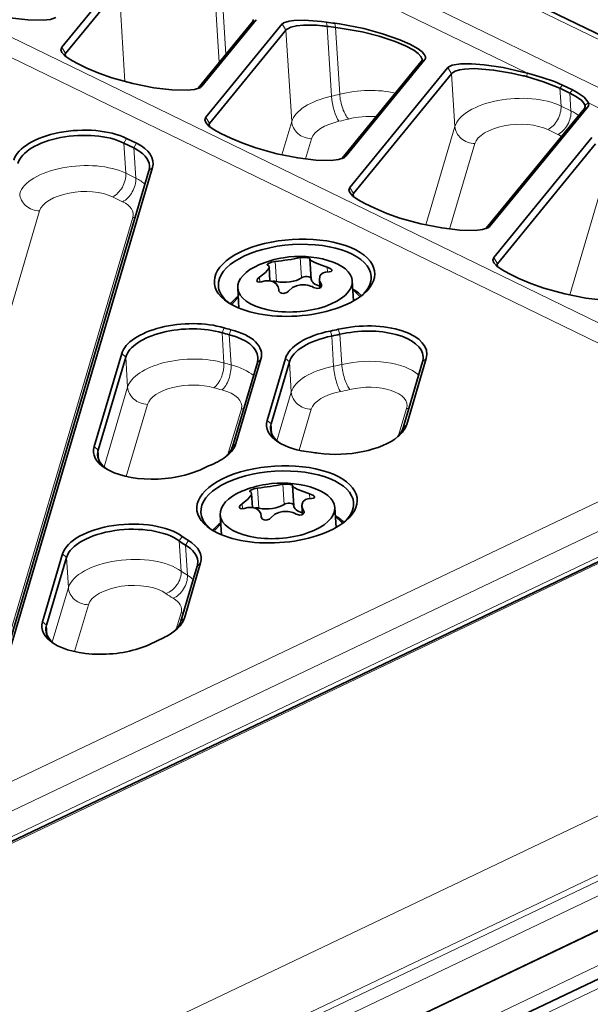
# Model space of a CAD drawing. Extents: x 5 to 415, y 5 to 296.
# Tile 16 of 58: x 108 to 123, y 34 to 60. Entities that reach past the tile are written whole.
import ezdxf

# ---------------------------------------------------------------- set-up
doc = ezdxf.new("R2010")
doc.units = 0

msp = doc.modelspace()

# ---------------------------------------------------------------- linework, layer by layer
at = {"color": 7, "lineweight": 13}
for p, q in [((128.524017, 49.17942), (70.256516, 77.547714)), ((127.786346, 49.007126), (69.518852, 77.375427)), ((141.066711, 49.227417), (83.420135, 77.293411)), ((140.351974, 50.833546), (86.74588, 76.932373)), ((127.786346, 49.007126), (98.496971, 35.040092)), ((128.146713, 48.406559), (98.857338, 34.439522)), ((128.07431, 47.694721), (100.406784, 34.501091)), ((100.030472, 34.155437), (127.143951, 47.084869)), ((139.56073, 46.413532), (103.757767, 29.340403)), ((140.281464, 45.212391), (104.4785, 28.139261)), ((104.644981, 28.058208), (140.447937, 45.13134)), ((104.825165, 27.757923), (140.628128, 44.831055)), ((105.126656, 26.079332), (140.738754, 43.061447)), ((139.834839, 42.02887), (104.222733, 25.046755))]:
    msp.add_line(p, q, dxfattribs=at)
at = {"color": 7, "lineweight": 35}
for p, q in [((140.598251, 50.844635), (86.992149, 76.943466)), ((128.015427, 47.550117), (100.347916, 34.356487)), ((140.682953, 43.954121), (105.070847, 26.972006)), ((105.070847, 26.972006), (140.682953, 43.954121)), ((104.950058, 25.645529), (140.562134, 42.627628))]:
    msp.add_line(p, q, dxfattribs=at)
at = {"color": 7, "lineweight": 13, "ltscale": 0.26956}
msp.add_line((121.638992, 58.154625), (111.944504, 62.874512), dxfattribs=at)
at = {"color": 7, "lineweight": 35, "ltscale": 0.055234}
for p, q in [((110.871307, 60.546257), (109.471443, 58.83699)), ((110.96833, 60.382553), (109.568466, 58.673286))]:
    msp.add_line(p, q, dxfattribs=at)
at = {"color": 7, "lineweight": 13, "ltscale": 0.061234}
msp.add_line((110.96833, 60.382553), (111.121155, 57.937969), dxfattribs=at)
at = {"color": 7, "lineweight": 13, "ltscale": 0.042475}
msp.add_line((113.480118, 60.135418), (113.586121, 58.439743), dxfattribs=at)
at = {"color": 7, "lineweight": 13, "ltscale": 0.035517}
msp.add_line((113.756798, 58.648151), (113.668159, 60.066063), dxfattribs=at)
at = {"color": 7, "lineweight": 35, "ltscale": 0.056014}
for p, q in [((114.456207, 59.502125), (113.03656, 57.7687)), ((114.551407, 59.556072), (113.13176, 57.822647))]:
    msp.add_line(p, q, dxfattribs=at)
at = {"color": 7, "lineweight": 13, "ltscale": 0.002736}
for p, q in [((114.551407, 59.556072), (114.456207, 59.502125)), ((118.960182, 58.513512), (118.864983, 58.459564)), ((113.13176, 57.822647), (113.03656, 57.7687)), ((123.220985, 57.290276), (123.125786, 57.236328)), ((116.89418, 55.990868), (116.798981, 55.93692)), ((120.656593, 54.159084), (120.561394, 54.105137))]:
    msp.add_line(p, q, dxfattribs=at)
at = {"color": 7, "lineweight": 35, "ltscale": 0.003309}
msp.add_line((116.260025, 59.508511), (116.391144, 59.49044), dxfattribs=at)
at = {"color": 7, "lineweight": 13, "ltscale": 0.002725}
msp.add_line((116.391144, 59.490459), (116.403152, 59.382111), dxfattribs=at)
at = {"color": 7, "lineweight": 35, "ltscale": 0.003022}
msp.add_line((116.605988, 59.462383), (116.725693, 59.44561), dxfattribs=at)
at = {"color": 7, "lineweight": 13, "ltscale": 0.00283}
msp.add_line((116.605988, 59.462383), (116.623566, 59.350552), dxfattribs=at)
at = {"color": 7, "lineweight": 35, "ltscale": 0.078837}
for p, q in [((115.231918, 59.444901), (113.233856, 57.005207)), ((115.328949, 59.281197), (113.330887, 56.841507))]:
    msp.add_line(p, q, dxfattribs=at)
at = {"color": 7, "lineweight": 13, "ltscale": 0.004757}
for p, q in [((115.231918, 59.444901), (115.328949, 59.281197)), ((109.471443, 58.83699), (109.568466, 58.673286)), ((119.560669, 58.304619), (119.6577, 58.140919)), ((113.233856, 57.005207), (113.330887, 56.841507)), ((116.996277, 55.173424), (117.0933, 55.009727)), ((120.75869, 53.341644), (120.855713, 53.177944))]:
    msp.add_line(p, q, dxfattribs=at)
at = {"color": 7, "lineweight": 13, "ltscale": 0.0598}
msp.add_line((115.328949, 59.281197), (115.478195, 56.89386), dxfattribs=at)
at = {"color": 7, "lineweight": 13, "ltscale": 0.045768}
msp.add_line((116.403137, 59.382088), (116.517365, 57.554932), dxfattribs=at)
at = {"color": 7, "lineweight": 13, "ltscale": 0.043682}
msp.add_line((116.623543, 59.350597), (116.732559, 57.606712), dxfattribs=at)
at = {"color": 7, "lineweight": 35, "ltscale": 0.003008}
msp.add_line((116.623543, 59.350597), (116.743057, 59.336655), dxfattribs=at)
at = {"color": 7, "lineweight": 13, "ltscale": 0.002028}
for p, q in [((109.573532, 58.592316), (109.568466, 58.673286)), ((113.335945, 56.760536), (113.330887, 56.841507)), ((117.098358, 54.928757), (117.0933, 55.009727)), ((120.860779, 53.096973), (120.855713, 53.177944))]:
    msp.add_line(p, q, dxfattribs=at)
at = {"color": 7, "lineweight": 35, "ltscale": 0.081517}
for p, q in [((118.864983, 58.459564), (116.798981, 55.93692)), ((118.960182, 58.513512), (116.89418, 55.990868))]:
    msp.add_line(p, q, dxfattribs=at)
at = {"color": 7, "lineweight": 35, "ltscale": 0.007251}
for p, q in [((110.12825, 58.289169), (109.867462, 58.416138)), ((122.486481, 57.764523), (122.747269, 57.637558)), ((122.555283, 57.847603), (122.816071, 57.720634)), ((111.423904, 56.328079), (111.163116, 56.455044)), ((113.890656, 56.45739), (113.629875, 56.584358)), ((111.35498, 56.204903), (111.094193, 56.331871)), ((117.653076, 54.625607), (117.392288, 54.752575)), ((121.415497, 52.793823), (121.154709, 52.920792))]:
    msp.add_line(p, q, dxfattribs=at)
at = {"color": 7, "lineweight": 35, "ltscale": 0.101182}
for p, q in [((119.560669, 58.304619), (116.996277, 55.173424)), ((119.6577, 58.140919), (117.0933, 55.009727)), ((123.125786, 57.236328), (120.561394, 54.105137)), ((123.220985, 57.290276), (120.656593, 54.159084)), ((123.323082, 56.472839), (120.75869, 53.341644)), ((123.420113, 56.309135), (120.855713, 53.177944))]:
    msp.add_line(p, q, dxfattribs=at)
at = {"color": 7, "lineweight": 35, "ltscale": 0.003184}
msp.add_line((121.515968, 58.187469), (121.639023, 58.154625), dxfattribs=at)
at = {"color": 7, "lineweight": 13, "ltscale": 0.034475}
msp.add_line((119.743736, 56.764587), (119.6577, 58.140915), dxfattribs=at)
at = {"color": 7, "lineweight": 13, "ltscale": 0.002247}
msp.add_line((121.638977, 58.154594), (121.610977, 58.069191), dxfattribs=at)
at = {"color": 7, "lineweight": 35, "ltscale": 0.003165}
msp.add_line((121.638977, 58.154594), (121.761047, 58.121101), dxfattribs=at)
at = {"color": 7, "lineweight": 35, "ltscale": 0.000445}
for p, q in [((113.03656, 57.7687), (113.024628, 57.75547)), ((116.798981, 55.93692), (116.787048, 55.923691))]:
    msp.add_line(p, q, dxfattribs=at)
at = {"color": 7, "lineweight": 13, "ltscale": 0.002697}
for p, q in [((122.555283, 57.847603), (122.486481, 57.764523)), ((122.816071, 57.720634), (122.747269, 57.637558))]:
    msp.add_line(p, q, dxfattribs=at)
at = {"color": 7, "lineweight": 13, "ltscale": 0.011641}
for p, q in [((122.515533, 57.299774), (122.486481, 57.764523)), ((122.776321, 57.172806), (122.747269, 57.637558))]:
    msp.add_line(p, q, dxfattribs=at)
at = {"color": 7, "lineweight": 13, "ltscale": 0.007251}
for p, q in [((122.776321, 57.172806), (122.515533, 57.299774)), ((122.431717, 56.556942), (122.170937, 56.68391)), ((111.404327, 55.415665), (111.143539, 55.542633)), ((111.059723, 54.799805), (110.798943, 54.926769))]:
    msp.add_line(p, q, dxfattribs=at)
at = {"color": 7, "lineweight": 13, "ltscale": 0.002652}
msp.add_line((123.231766, 57.379173), (123.140976, 57.324326), dxfattribs=at)
at = {"color": 7, "lineweight": 13, "ltscale": 0.060328}
msp.add_line((125.401405, 56.322845), (123.23175, 57.379169), dxfattribs=at)
at = {"color": 7, "lineweight": 13, "ltscale": 0.022662}
msp.add_line((115.221298, 56.024559), (115.478195, 56.89386), dxfattribs=at)
at = {"color": 7, "lineweight": 13, "ltscale": 0.067044}
for p, q in [((118.983711, 54.19278), (119.743736, 56.764587)), ((122.746124, 52.361), (123.506149, 54.932808))]:
    msp.add_line(p, q, dxfattribs=at)
at = {"color": 7, "lineweight": 13, "ltscale": 0.003529}
for p, q in [((111.094193, 56.331871), (111.163116, 56.455044)), ((111.35498, 56.204903), (111.423904, 56.328079))]:
    msp.add_line(p, q, dxfattribs=at)
at = {"color": 7, "lineweight": 13, "ltscale": 0.013814}
msp.add_line((115.843185, 55.915359), (115.999786, 56.445244), dxfattribs=at)
at = {"color": 7, "lineweight": 13, "ltscale": 0.019769}
for p, q in [((111.143539, 55.542633), (111.094193, 56.331871)), ((111.404327, 55.415665), (111.35498, 56.204903)), ((116.574219, 50.497421), (116.524879, 51.286659)), ((116.738403, 51.332779), (116.787743, 50.543541)), ((111.142273, 50.739594), (111.191612, 49.950356)), ((115.46814, 49.822357), (115.4188, 50.611595)), ((112.541138, 45.932011), (112.590469, 45.142773))]:
    msp.add_line(p, q, dxfattribs=at)
at = {"color": 7, "lineweight": 13, "ltscale": 0.058196}
msp.add_line((119.605606, 54.083576), (120.26532, 56.315971), dxfattribs=at)
at = {"color": 7, "lineweight": 35, "ltscale": 0.350053}
for p, q in [((107.777679, 42.176727), (111.745941, 55.604752)), ((107.871033, 42.26239), (111.839294, 55.690414))]:
    msp.add_line(p, q, dxfattribs=at)
at = {"color": 7, "lineweight": 13, "ltscale": 0.003168}
for p, q in [((111.745941, 55.604752), (111.839294, 55.690414)), ((118.9002, 50.615448), (118.993561, 50.701111)), ((114.581039, 50.599186), (114.6744, 50.684849)), ((118.390884, 48.892002), (118.484238, 48.977665)), ((113.929901, 48.395813), (114.023254, 48.481476)), ((113.006653, 45.271675), (113.100006, 45.357338)), ((112.581039, 43.831474), (112.6744, 43.917137))]:
    msp.add_line(p, q, dxfattribs=at)
at = {"color": 7, "lineweight": 13, "ltscale": 0.222307}
msp.add_line((106.373215, 46.031128), (108.893326, 54.55883), dxfattribs=at)
at = {"color": 7, "lineweight": 13, "ltscale": 0.323616}
msp.add_line((107.659943, 41.973282), (111.328514, 54.387199), dxfattribs=at)
at = {"color": 7, "lineweight": 35, "ltscale": 0.000446}
msp.add_line((120.561394, 54.105137), (120.549454, 54.091908), dxfattribs=at)
at = {"color": 7, "lineweight": 13, "ltscale": 0.01317}
for p, q in [((115.735992, 52.810604), (115.703117, 53.336388)), ((115.079369, 52.713078), (115.046501, 53.238861)), ((115.277924, 46.886932), (115.245056, 47.412716)), ((114.621307, 46.789406), (114.58844, 47.315189))]:
    msp.add_line(p, q, dxfattribs=at)
at = {"color": 7, "lineweight": 35, "ltscale": 9.1e-05}
for p, q in [((115.956055, 53.308826), (115.955948, 53.305206)), ((115.498001, 47.385155), (115.497887, 47.381535))]:
    msp.add_line(p, q, dxfattribs=at)
at = {"color": 7, "lineweight": 35, "ltscale": 0.013298}
for p, q in [((115.989136, 52.774311), (115.955948, 53.305206)), ((115.531075, 46.850639), (115.497887, 47.381535))]:
    msp.add_line(p, q, dxfattribs=at)
at = {"color": 7, "lineweight": 35, "ltscale": 0.009292}
for p, q in [((114.911789, 52.727135), (114.888596, 53.098106)), ((114.453728, 46.803463), (114.430542, 47.174435))]:
    msp.add_line(p, q, dxfattribs=at)
at = {"color": 7, "lineweight": 13, "ltscale": 0.003103}
for p, q in [((116.411209, 52.967125), (116.403465, 53.090996)), ((115.953156, 47.043453), (115.945404, 47.167328))]:
    msp.add_line(p, q, dxfattribs=at)
at = {"color": 7, "lineweight": 13, "ltscale": 0.003281}
for p, q in [((114.647118, 52.697945), (114.638931, 52.828918)), ((114.189056, 46.774269), (114.18087, 46.905243))]:
    msp.add_line(p, q, dxfattribs=at)
at = {"color": 7, "lineweight": 35, "ltscale": 0.005951}
for p, q in [((116.217972, 52.54615), (116.203125, 52.78373)), ((115.759911, 46.622482), (115.745056, 46.860058))]:
    msp.add_line(p, q, dxfattribs=at)
at = {"color": 7, "lineweight": 35, "ltscale": 0.013151}
for p, q in [((114.067833, 52.54258), (114.100647, 52.017578)), ((113.609772, 46.618904), (113.642593, 46.093903))]:
    msp.add_line(p, q, dxfattribs=at)
at = {"color": 7, "lineweight": 35, "ltscale": 0.000346}
for p, q in [((115.140915, 52.488934), (115.140388, 52.502754)), ((114.682861, 46.565262), (114.682327, 46.579082))]:
    msp.add_line(p, q, dxfattribs=at)
at = {"color": 7, "lineweight": 35, "ltscale": 0.000443}
for p, q in [((115.141495, 52.485062), (115.140388, 52.502754)), ((114.683434, 46.56139), (114.682327, 46.579082))]:
    msp.add_line(p, q, dxfattribs=at)
at = {"color": 7, "lineweight": 13, "ltscale": 0.001884}
for p, q in [((116.25354, 52.578289), (116.24884, 52.653488)), ((115.795471, 46.654617), (115.790771, 46.729816))]:
    msp.add_line(p, q, dxfattribs=at)
at = {"color": 7, "lineweight": 35, "ltscale": 0.013152}
for p, q in [((117.061981, 52.729774), (117.09481, 52.204716)), ((116.603928, 46.806099), (116.636749, 46.281044))]:
    msp.add_line(p, q, dxfattribs=at)
at = {"color": 7, "lineweight": 13, "ltscale": 0.000196}
for p, q in [((115.141403, 52.481125), (115.140915, 52.488934)), ((114.68335, 46.557453), (114.682861, 46.565262))]:
    msp.add_line(p, q, dxfattribs=at)
at = {"color": 7, "lineweight": 13, "ltscale": 0.003493}
msp.add_line((113.659164, 51.372433), (113.712158, 51.501709), dxfattribs=at)
at = {"color": 7, "lineweight": 13, "ltscale": 0.01977}
for p, q in [((113.659164, 51.372433), (113.708504, 50.583191)), ((113.844124, 51.32188), (113.893463, 50.532639)), ((112.703918, 45.82452), (112.75325, 45.035278)), ((109.594299, 45.501465), (109.643631, 44.712223))]:
    msp.add_line(p, q, dxfattribs=at)
at = {"color": 7, "lineweight": 13, "ltscale": 0.003478}
msp.add_line((113.844124, 51.32188), (113.891418, 51.452713), dxfattribs=at)
at = {"color": 7, "lineweight": 13, "ltscale": 0.003413}
msp.add_line((116.524879, 51.286659), (116.489685, 51.418575), dxfattribs=at)
at = {"color": 7, "lineweight": 13, "ltscale": 0.003425}
msp.add_line((116.738403, 51.332779), (116.696648, 51.463272), dxfattribs=at)
at = {"color": 7, "lineweight": 35, "ltscale": 0.063385}
for p, q in [((110.319412, 48.397865), (111.037956, 50.829315)), ((110.423729, 48.308144), (111.142273, 50.739594))]:
    msp.add_line(p, q, dxfattribs=at)
at = {"color": 7, "lineweight": 13, "ltscale": 0.00344}
for p, q in [((111.142273, 50.739594), (111.037956, 50.829315)), ((115.4188, 50.611595), (115.314484, 50.701317)), ((114.940475, 48.993034), (114.836166, 49.082756)), ((110.423729, 48.308144), (110.319412, 48.397865)), ((109.594299, 45.501465), (109.489975, 45.591187)), ((109.071045, 43.730854), (108.966728, 43.82058))]:
    msp.add_line(p, q, dxfattribs=at)
at = {"color": 7, "lineweight": 35, "ltscale": 0.042194}
for p, q in [((114.836166, 49.082756), (115.314484, 50.701317)), ((114.940475, 48.993034), (115.4188, 50.611595))]:
    msp.add_line(p, q, dxfattribs=at)
at = {"color": 7, "lineweight": 35, "ltscale": 0.044928}
for p, q in [((118.484238, 48.977665), (118.993561, 50.701111)), ((118.390884, 48.892002), (118.9002, 50.615448))]:
    msp.add_line(p, q, dxfattribs=at)
at = {"color": 7, "lineweight": 35, "ltscale": 0.057439}
for p, q in [((113.929901, 48.395813), (114.581039, 50.599186)), ((114.023254, 48.481476), (114.6744, 50.684849))]:
    msp.add_line(p, q, dxfattribs=at)
at = {"color": 7, "lineweight": 13, "ltscale": 0.054347}
msp.add_line((110.575531, 47.865608), (111.191612, 49.950356), dxfattribs=at)
at = {"color": 7, "lineweight": 13, "ltscale": 0.033166}
msp.add_line((115.092163, 48.550117), (115.46814, 49.822357), dxfattribs=at)
at = {"color": 7, "lineweight": 13, "ltscale": 0.049135}
msp.add_line((111.156204, 47.61692), (111.713203, 49.501736), dxfattribs=at)
at = {"color": 7, "lineweight": 13, "ltscale": 0.031023}
msp.add_line((114.163612, 49.38163), (113.811928, 48.191582), dxfattribs=at)
at = {"color": 7, "lineweight": 13, "ltscale": 0.027937}
msp.add_line((115.673035, 48.302078), (115.989731, 49.373737), dxfattribs=at)
at = {"color": 7, "lineweight": 13, "ltscale": 0.018497}
msp.add_line((118.273087, 48.688347), (118.482773, 49.397896), dxfattribs=at)
at = {"color": 7, "lineweight": 13, "ltscale": 0.006556}
msp.add_line((114.940475, 48.993034), (114.956841, 48.731316), dxfattribs=at)
at = {"color": 7, "lineweight": 13, "ltscale": 0.006535}
msp.add_line((110.423729, 48.308144), (110.440033, 48.047268), dxfattribs=at)
at = {"color": 7, "lineweight": 13, "ltscale": 0.003534}
msp.add_line((112.541138, 45.932011), (112.620995, 46.048645), dxfattribs=at)
at = {"color": 7, "lineweight": 13, "ltscale": 0.003535}
msp.add_line((112.703918, 45.82452), (112.778351, 45.944736), dxfattribs=at)
at = {"color": 7, "lineweight": 35, "ltscale": 0.046158}
for p, q in [((108.966728, 43.82058), (109.489975, 45.591187)), ((109.071045, 43.730854), (109.594299, 45.501465))]:
    msp.add_line(p, q, dxfattribs=at)
at = {"color": 7, "lineweight": 35, "ltscale": 0.037544}
for p, q in [((112.6744, 43.917137), (113.100006, 45.357338)), ((112.581039, 43.831474), (113.006653, 45.271675))]:
    msp.add_line(p, q, dxfattribs=at)
at = {"color": 7, "lineweight": 13, "ltscale": 0.037122}
msp.add_line((109.222809, 43.288219), (109.643631, 44.712223), dxfattribs=at)
at = {"color": 7, "lineweight": 13, "ltscale": 0.031907}
msp.add_line((109.803528, 43.039658), (110.165222, 44.263607), dxfattribs=at)
at = {"color": 7, "lineweight": 13, "ltscale": 0.01116}
msp.add_line((112.589218, 44.054119), (112.462708, 43.626019), dxfattribs=at)
at = {"color": 7, "lineweight": 13, "ltscale": 0.006531}
msp.add_line((109.087341, 43.470108), (109.071045, 43.730854), dxfattribs=at)
at = {"color": 7, "lineweight": 35, "ltscale": 0.009618}
msp.add_line((112.126236, 43.400497), (111.778992, 43.234909), dxfattribs=at)
at = {"color": 7, "lineweight": 35}
for points in [[(109.317184, 59.610893), (109.180336, 59.564919), (108.986687, 59.542366), (108.583649, 59.551163), (108.1129, 59.60878), (107.5672, 59.717548), (107.020035, 59.867825), (106.673706, 59.98848), (106.365906, 60.120941)], [(115.263504, 59.469685), (115.410904, 59.521324), (115.534302, 59.538712), (115.800629, 59.545662), (116.260025, 59.508511)], [(115.35759, 59.312202), (115.454987, 59.364231), (115.602081, 59.399376), (115.786819, 59.416138), (116.134079, 59.408813), (116.272568, 59.396904)], [(116.725693, 59.44561), (117.362816, 59.321732), (117.848534, 59.189816), (118.301918, 59.031303), (118.56707, 58.9142), (118.78125, 58.793392), (118.884949, 58.714798), (118.951469, 58.640587), (118.975174, 58.587791), (118.973877, 58.540375)], [(116.743057, 59.336624), (117.320831, 59.235527), (117.764709, 59.122944), (118.183289, 58.984871), (118.449814, 58.87336), (118.668442, 58.756233), (118.783173, 58.673546), (118.856743, 58.594719), (118.884842, 58.522358)], [(109.471886, 58.698807), (109.447617, 58.766716), (109.471451, 58.836987)], [(109.867462, 58.41613), (109.688225, 58.513153), (109.553391, 58.608932), (109.471886, 58.698807)], [(113.079597, 57.779114), (112.942749, 57.733139), (112.7491, 57.710587), (112.346054, 57.719383), (111.87532, 57.777), (111.32962, 57.885765), (110.782455, 58.036041), (110.436119, 58.1567), (110.128311, 58.289158)], [(119.587273, 58.326187), (119.669418, 58.363251), (119.88797, 58.400528), (120.176025, 58.403904), (120.50946, 58.377743), (121.002777, 58.302338), (121.515968, 58.187469)], [(119.681656, 58.167931), (119.753799, 58.212166), (119.859062, 58.24551), (119.991287, 58.266907), (120.243484, 58.277702), (120.752609, 58.239182), (121.224915, 58.159599), (121.487549, 58.100597)], [(121.610992, 58.069191), (122.056068, 57.93586), (122.486481, 57.764523)], [(121.761047, 58.121101), (122.025925, 58.045429), (122.349075, 57.936485), (122.555267, 57.847565)], [(122.816048, 57.720619), (122.935158, 57.657387), (123.117325, 57.528519), (123.216721, 57.41243)], [(122.747269, 57.637558), (122.924301, 57.539864), (123.055626, 57.440834), (123.130676, 57.348701), (123.140961, 57.32431)], [(113.234299, 56.867027), (113.210037, 56.934937), (113.233871, 57.005203)], [(113.629883, 56.584347), (113.450638, 56.681374), (113.315811, 56.777149), (113.234299, 56.867027)], [(116.84201, 55.94733), (116.70517, 55.901356), (116.51152, 55.878807), (116.108475, 55.8876), (115.637733, 55.945217), (115.092033, 56.053986), (114.544861, 56.204262), (114.198532, 56.324917), (113.890732, 56.457375)], [(116.996719, 55.035244), (116.972458, 55.103153), (116.996284, 55.173424)], [(117.392296, 54.752567), (117.213058, 54.84959), (117.078224, 54.945366), (116.996719, 55.035244)], [(120.604431, 54.115547), (120.467583, 54.069576), (120.273933, 54.047024), (119.870895, 54.055817), (119.400146, 54.113434), (118.854446, 54.222206), (118.307281, 54.372482), (117.960953, 54.493134), (117.653152, 54.625595)], [(115.956055, 53.308826), (115.956055, 53.310162), (115.955109, 53.312737), (115.95311, 53.315178), (115.946609, 53.319679), (115.932312, 53.325539), (115.892113, 53.334763), (115.768616, 53.342838), (115.703117, 53.336388)], [(115.955948, 53.305206), (115.957146, 53.29916), (115.963486, 53.287209), (115.999695, 53.254166), (116.101158, 53.198303), (116.258972, 53.136143), (116.403465, 53.090996)], [(120.759132, 53.203461), (120.734863, 53.27137), (120.758698, 53.341644)], [(114.638931, 52.828918), (114.791229, 52.946304), (114.877853, 53.053333), (114.887772, 53.083366), (114.888596, 53.098106)], [(115.046501, 53.238861), (114.95163, 53.219101), (114.853912, 53.176338), (114.839096, 53.161911), (114.836945, 53.155209), (114.83696, 53.154694)], [(116.530472, 53.003761), (116.529045, 53.010983), (116.520439, 53.026253), (116.504517, 53.042175), (116.403465, 53.090996)], [(121.154709, 52.920784), (120.975471, 53.017807), (120.840637, 53.113586), (120.759132, 53.203461)], [(114.638931, 52.828918), (114.595978, 52.792595), (114.574287, 52.75946), (114.570084, 52.736626)], [(116.458038, 52.968842), (116.362679, 52.959972), (116.300522, 52.939552), (116.225281, 52.876282), (116.203125, 52.78373)], [(116.458038, 52.968842), (116.507721, 52.976082), (116.521454, 52.98394), (116.528625, 52.993187), (116.530472, 53.003761)], [(124.366844, 52.283768), (124.229996, 52.237793), (124.036346, 52.21524), (123.633308, 52.224037), (123.162567, 52.281654), (122.616867, 52.390423), (122.069702, 52.540699), (121.723366, 52.661354), (121.415558, 52.793816)], [(114.570084, 52.736626), (114.577805, 52.716667), (114.589775, 52.706852), (114.629745, 52.697449), (114.693504, 52.706764)], [(115.140388, 52.502754), (115.127068, 52.570183), (115.074181, 52.653736), (115.005615, 52.700516), (114.917236, 52.726341), (114.78804, 52.726685), (114.693504, 52.706764)], [(115.708878, 52.626186), (115.604736, 52.60331), (115.496971, 52.552612), (115.39386, 52.461372)], [(116.050476, 52.558899), (116.148987, 52.532288), (116.200348, 52.539116), (116.238922, 52.560257), (116.260025, 52.594467), (116.261795, 52.614525)], [(115.140915, 52.488934), (115.146423, 52.460953), (115.177673, 52.422146), (115.216217, 52.404396), (115.26059, 52.399254), (115.35527, 52.427666), (115.39386, 52.461372)], [(115.498001, 47.385155), (115.497993, 47.38649), (115.497055, 47.389065), (115.495049, 47.39151), (115.488556, 47.396008), (115.474251, 47.401871), (115.434052, 47.411087), (115.310547, 47.419167), (115.245056, 47.412716)], [(115.497887, 47.381535), (115.499084, 47.375488), (115.505424, 47.363541), (115.541641, 47.33049), (115.643097, 47.274632), (115.800919, 47.212471), (115.945404, 47.167328)], [(114.18087, 46.905243), (114.33316, 47.022633), (114.4198, 47.129662), (114.429718, 47.159695), (114.430542, 47.174435)], [(114.58844, 47.315189), (114.493568, 47.295425), (114.395851, 47.252663), (114.381035, 47.238239), (114.378891, 47.231537), (114.378906, 47.231018)], [(116.072418, 47.08009), (116.070984, 47.087311), (116.062378, 47.102585), (116.046463, 47.1185), (115.945404, 47.167328)], [(114.18087, 46.905243), (114.137917, 46.868927), (114.116226, 46.835789), (114.112022, 46.812954)], [(115.999985, 47.04517), (115.904617, 47.036301), (115.842468, 47.015877), (115.767227, 46.95261), (115.745056, 46.860058)], [(115.999985, 47.04517), (116.049667, 47.05241), (116.0634, 47.060265), (116.070557, 47.069515), (116.072418, 47.08009)], [(114.112022, 46.812954), (114.119751, 46.792995), (114.131714, 46.78318), (114.171692, 46.773781), (114.235443, 46.783089)], [(114.682327, 46.579082), (114.669006, 46.646507), (114.616119, 46.730064), (114.547554, 46.776844), (114.459175, 46.80267), (114.329979, 46.803013), (114.235443, 46.783089)], [(115.250809, 46.702515), (115.146683, 46.679642), (115.03891, 46.628941), (114.935791, 46.537701)], [(115.592407, 46.635223), (115.690926, 46.608616), (115.742294, 46.615448), (115.780869, 46.636585), (115.801964, 46.670795), (115.803734, 46.690849)], [(114.682861, 46.565262), (114.68837, 46.537285), (114.719612, 46.498474), (114.758163, 46.480724), (114.802536, 46.475582), (114.897209, 46.503998), (114.935791, 46.537701)]]:
    msp.add_lwpolyline(points, dxfattribs=at)
for centre, radius, start, end in [((114.384872, 59.558983), 0.091242, 321.442554, 339.650749), ((114.385468, 59.55925), 0.090794, 339.349459, 3.55767), ((115.325775, 59.356342), 0.129166, 118.782768, 136.654545), ((117.96772, 70.715637), 11.335387, 262.005083, 263.10027), ((115.499649, 59.153503), 0.213066, 131.831667, 143.200243), ((115.959595, 56.033104), 3.378261, 82.455478, 84.684353), ((117.576729, 66.721703), 7.432483, 260.915422, 262.631767), ((109.636612, 58.617371), 0.088167, 140.627967, 182.717632), ((118.793785, 58.516441), 0.091144, 321.381079, 341.564647), ((118.795456, 58.516445), 0.089575, 341.210792, 3.783929), ((118.89782, 58.562073), 0.079071, 322.15216, 344.076932), ((119.654572, 58.214668), 0.130201, 121.112764, 136.218643), ((119.830246, 58.012974), 0.214705, 133.801862, 143.443029), ((120.579536, 54.259048), 3.947321, 74.852316, 76.701406), ((112.990074, 57.943806), 0.187434, 298.527471, 309.1489), ((113.00853, 57.918007), 0.155783, 309.876267, 322.228104), ((123.059669, 57.321236), 0.181582, 18.602925, 30.141437), ((123.05558, 57.292969), 0.090236, 321.105703, 4.234298), ((123.04258, 57.292999), 0.10324, 3.684738, 17.652967), ((123.152206, 57.343033), 0.086968, 322.522093, 24.431001), ((113.399033, 56.785591), 0.088167, 140.627967, 182.717632), ((116.752487, 56.112022), 0.187434, 298.527471, 309.1489), ((116.770935, 56.086227), 0.155783, 309.876267, 322.228104), ((117.161438, 54.953808), 0.088167, 140.627967, 182.717632), ((120.514908, 54.280243), 0.187434, 298.527471, 309.1489), ((120.533356, 54.254444), 0.155783, 309.876267, 322.228104), ((115.686371, 50.693199), 2.675652, 99.112028, 113.104968), ((114.270546, 60.902115), 7.702439, 275.781862, 278.291492), ((115.686371, 50.693199), 2.675652, 74.046217, 99.112028), ((114.647385, 58.456772), 5.228229, 278.069443, 281.650074), ((114.85006, 53.157959), 0.013648, 194.000298, 262.01397), ((114.837029, 53.093132), 0.052034, 5.509329, 77.743119), ((120.923859, 53.122025), 0.088167, 140.627967, 182.717632), ((116.494354, 52.813988), 0.293078, 185.931195, 213.172803), ((115.773987, 52.056244), 0.573691, 61.186733, 96.517424), ((116.175941, 52.60743), 0.086184, 4.721679, 32.287496), ((116.547707, 51.581856), 1.071866, 45.180926, 60.492848), ((114.721817, 51.466839), 1.07298, 126.657402, 141.955879), ((115.228317, 44.769524), 2.675652, 99.112028, 113.104968), ((113.812485, 54.978439), 7.702439, 275.781862, 278.291492), ((115.228317, 44.769524), 2.675652, 74.046217, 99.112028), ((114.189331, 52.533096), 5.228229, 278.069443, 281.650074), ((114.391998, 47.234283), 0.013648, 194.000298, 262.01397), ((114.378967, 47.16946), 0.052034, 5.509329, 77.743119), ((116.036301, 46.890316), 0.293078, 185.931195, 213.172803), ((115.315926, 46.132572), 0.573691, 61.186733, 96.517424), ((115.71788, 46.683758), 0.086184, 4.721679, 32.287496), ((116.089645, 45.65818), 1.071866, 45.180926, 60.492848), ((114.263763, 45.543167), 1.07298, 126.657402, 141.955879)]:
    msp.add_arc(centre, radius, start, end, dxfattribs=at)
at = {"color": 7, "lineweight": 13}
for centre, major_axis, ratio, start_param, end_param in [((117.380714, 56.938652), (1.596882, 0.099827), 0.477476, 1.008785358, 1.958707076), ((117.05957, 56.861374), (1.596882, 0.099827), 0.477476, 1.887225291, 2.969151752), ((116.686798, 57.338196), (0.107903, -0.488216), 0.273412, 4.192953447, 5.763749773), ((115.416, 58.963715), (3.243668, 0.202774), 0.477476, 5.028817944, 5.10029973), ((116.935104, 57.397942), (0.126179, -0.483818), 0.332352, 4.181553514, 5.752349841), ((121.325111, 56.732105), (1.596882, 0.099827), 0.477476, 0.700223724, 2.969151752), ((122.143524, 57.122375), (-0.218868, -0.449551), 0.671898, 0.700601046, 2.271397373), ((122.404312, 56.995407), (-0.218868, -0.449551), 0.671898, 0.700601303, 2.27139763), ((121.585899, 56.605137), (1.596882, 0.099827), 0.477476, 0.487658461, 0.700223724), ((115.972374, 56.883709), (0.4795, -0.141705), 0.865613, 3.447439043, 5.01823537), ((117.086975, 56.422913), (1.097858, 0.06863), 0.477476, 1.887225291, 2.96915126), ((115.443413, 58.525249), (3.742695, 0.233971), 0.477476, 5.028817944, 5.10029973), ((117.408127, 56.500183), (1.097858, 0.06863), 0.477476, 1.283381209, 1.958706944), ((120.237915, 56.75444), (0.4795, -0.141701), 0.865613, 3.447438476, 5.018234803), ((121.352524, 56.29364), (1.097858, 0.06863), 0.477476, 0.700223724, 2.969151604), ((121.613312, 56.166672), (1.097858, 0.06863), 0.477476, 0.560703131, 0.700223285), ((109.953117, 54.974964), (1.596882, 0.099827), 0.477476, 0.700223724, 2.969151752), ((110.77153, 55.365234), (-0.218868, -0.449551), 0.671898, 0.700601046, 2.271397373), ((111.032318, 55.238266), (-0.218868, -0.449551), 0.671898, 0.700601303, 2.27139763), ((110.213905, 54.848), (1.596882, 0.099827), 0.477476, 0.432785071, 0.700223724), ((109.98053, 54.536499), (1.097858, 0.06863), 0.477476, 0.700223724, 2.969151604), ((108.865921, 54.997299), (0.4795, -0.141701), 0.865613, 3.447438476, 5.018234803), ((110.241318, 54.409531), (1.097858, 0.06863), 0.477476, 6.110744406, 6.983408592), ((111.301102, 54.825665), (-0.4795, 0.141701), 0.865613, 1.876641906, 1.995458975), ((115.608765, 51.934631), (-1.771542, -0.110744), 0.477476, 5.719049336, 5.951779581), ((115.608765, 51.934631), (-1.771542, -0.110744), 0.477476, 3.472981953, 3.705451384), ((112.772995, 49.91787), (1.596882, 0.099827), 0.477476, 0.915365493, 2.969151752), ((117.368164, 49.858696), (1.596882, 0.099827), 0.477476, 0.432728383, 1.912772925), ((113.416153, 50.375282), (0.142681, 0.47921), 0.535535, 3.742494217, 5.313290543), ((113.62957, 50.316948), (0.121265, 0.485073), 0.486481, 3.719777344, 5.290573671), ((115.608765, 51.934631), (3.243668, 0.202774), 0.477476, 4.056958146, 4.125621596), ((113.049011, 49.84243), (1.596882, 0.099827), 0.477476, 0.432723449, 0.984028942), ((117.049515, 49.789871), (1.596882, 0.099827), 0.477476, 1.843038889, 2.969151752), ((115.608765, 51.934631), (3.243668, 0.202774), 0.477476, 4.984631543, 5.054365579), ((116.722748, 50.276314), (0.096859, -0.490528), 0.236261, 4.198706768, 5.769503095), ((116.969124, 50.329525), (0.114372, -0.486744), 0.294653, 4.189183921, 5.759980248), ((111.685791, 49.940201), (-0.4795, 0.141701), 0.865613, 0.305845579, 1.876641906), ((112.8004, 49.479404), (1.097858, 0.06863), 0.477476, 0.915365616, 2.969151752), ((115.636177, 51.496162), (3.742695, 0.233971), 0.477476, 4.056958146, 4.125621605), ((117.395569, 49.420227), (1.097858, 0.06863), 0.477476, 6.110744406, 8.195958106), ((113.076416, 49.403965), (1.097858, 0.06863), 0.477476, 6.11074451, 7.26721425), ((115.962318, 49.812202), (0.4795, -0.141705), 0.865613, 3.447439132, 5.018235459), ((117.07692, 49.351402), (1.097858, 0.06863), 0.477476, 1.843038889, 2.969151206), ((115.636177, 51.496162), (3.742695, 0.233971), 0.477476, 4.984631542, 5.054365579), ((114.1362, 49.820099), (0.4795, -0.141701), 0.865613, 5.018234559, 5.137051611), ((118.45536, 49.836361), (-0.4795, 0.141701), 0.865613, 1.876641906, 1.995458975), ((115.150703, 46.010956), (-1.771542, -0.110744), 0.477476, 5.719049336, 5.951779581), ((115.150703, 46.010956), (-1.771542, -0.110744), 0.477476, 3.472981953, 3.705451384), ((111.225014, 44.679741), (1.596882, 0.099827), 0.477476, 0.515990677, 2.969151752), ((112.163765, 44.998074), (0.297493, 0.401871), 0.764249, 3.975203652, 5.545999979), ((115.150703, 46.010956), (2.994156, 0.187176), 0.477476, 3.65758333, 3.754664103), ((111.252426, 44.241272), (1.097858, 0.06863), 0.477476, 0.515990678, 2.969151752), ((112.353683, 44.872665), (0.254433, 0.430424), 0.71863, 3.898433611, 5.469229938), ((111.474609, 44.514919), (1.596882, 0.099827), 0.477476, 0.432703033, 0.61307145), ((110.137817, 44.702072), (-0.4795, 0.141701), 0.865613, 0.305845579, 1.876641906), ((115.178116, 45.572491), (3.493179, 0.218372), 0.477476, 3.65758333, 3.754664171), ((111.502029, 44.076454), (1.097858, 0.06863), 0.477476, 6.110744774, 6.896256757), ((112.561813, 44.492584), (0.4795, -0.141701), 0.865613, 5.018234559, 5.137051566)]:
    msp.add_ellipse(centre, major_axis=major_axis, ratio=ratio, start_param=start_param, end_param=end_param, dxfattribs=at)
at = {"color": 7, "lineweight": 35}
for centre, major_axis, start_param, end_param in [((109.8983, 55.851898), (-1.69669, -0.106068), 3.841816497, 6.110744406), ((109.903778, 55.764206), (-1.596882, -0.099827), 3.841816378, 6.110744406), ((110.164566, 55.637238), (-1.596882, -0.099827), 3.14164145, 3.841816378), ((110.159088, 55.72493), (-1.69669, -0.106068), 2.969151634, 3.841816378), ((110.164566, 55.637238), (-1.596882, -0.099827), 2.969151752, 3.14164145), ((115.55394, 52.811562), (-2.095909, -0.131023), 2.5670541, 6.857741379), ((115.559425, 52.723869), (-1.996105, -0.124783), 3.141585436, 6.283178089), ((115.564911, 52.636177), (-1.497078, -0.09359), 5.351212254, 6.28319838), ((115.564911, 52.636177), (-1.497078, -0.09359), 3.141605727, 4.073454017), ((115.331879, 52.931519), (0.499027, 0.031197), 4.152276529, 5.62575133), ((115.849136, 52.776749), (0.139729, 0.008736), 0.072928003, 2.484158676), ((116.488159, 52.805519), (0.499027, 0.031197), 3.141642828, 4.103969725), ((115.559425, 52.723869), (-1.996105, -0.124783), 2.61055426, 3.141585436), ((115.559425, 52.723869), (-1.996105, -0.124783), 6.283178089, 6.483409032), ((115.564911, 52.636177), (-1.497078, -0.09359), 0.000013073, 3.141605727), ((115.008667, 52.651917), (0.139729, 0.008736), 1.010683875, 1.820016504), ((115.559425, 52.723869), (-1.996105, -0.124783), 0.200223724, 0.531860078), ((115.55394, 52.811562), (-2.095909, -0.131023), 0.574556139, 2.5670541), ((112.71817, 50.794804), (-1.69669, -0.106068), 4.056958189, 6.110744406), ((112.723648, 50.707108), (-1.596882, -0.099827), 4.056958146, 6.110744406), ((115.55394, 52.811562), (-3.143864, -0.196533), 0.915365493, 0.984028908), ((117.313339, 50.735626), (-1.69669, -0.106068), 2.969151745, 5.054365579), ((115.559425, 52.723869), (-3.243668, -0.202774), 0.915365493, 0.984028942), ((112.999664, 50.631668), (-1.596882, -0.099827), 3.141640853, 4.125621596), ((112.994186, 50.719364), (-1.69669, -0.106068), 2.96915179, 4.125621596), ((116.99469, 50.666801), (-1.69669, -0.106068), 4.98463155, 6.110744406), ((117.000175, 50.579109), (-1.596882, -0.099827), 4.984631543, 6.110744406), ((115.55394, 52.811562), (-3.143864, -0.196533), 1.843038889, 1.912772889), ((115.559425, 52.723869), (-3.243668, -0.202774), 1.843038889, 1.912772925), ((117.318825, 50.647934), (-1.596882, -0.099827), 3.141635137, 5.054365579), ((112.999664, 50.631668), (-1.596882, -0.099827), 2.969151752, 3.141640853), ((117.318825, 50.647934), (-1.596882, -0.099827), 2.969151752, 3.141635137), ((116.516373, 49.048241), (-1.69669, -0.106068), 6.110744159, 6.857792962), ((116.521858, 48.960548), (-1.596882, -0.099827), 6.110744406, 6.283228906), ((116.804031, 49.01218), (-1.69669, -0.106068), 2.567081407, 2.969151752), ((116.521858, 48.960548), (-1.596882, -0.099827), 0.000043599, 0.530938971), ((116.804031, 49.01218), (-1.69669, -0.106068), 1.15990733, 2.567081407), ((116.809509, 48.924484), (-1.596882, -0.099827), 2.617283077, 2.969151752), ((111.999626, 48.36335), (-1.69669, -0.106068), 6.110744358, 6.857808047), ((112.348526, 48.428295), (-1.596882, -0.099827), 2.614488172, 2.969151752), ((112.34304, 48.515991), (-1.69669, -0.106068), 2.567073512, 2.969151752), ((116.516373, 49.048241), (-1.69669, -0.106068), 0.574607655, 1.226533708), ((112.005112, 48.275658), (-1.596882, -0.099827), 6.110744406, 6.283223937), ((112.005112, 48.275658), (-1.596882, -0.099827), 0.00003863, 0.523998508), ((112.34304, 48.515991), (-1.69669, -0.106068), 2.183639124, 2.567073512), ((115.095886, 46.88789), (-2.894348, -0.180939), 4.301499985, 4.368126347), ((115.095886, 46.88789), (-2.095909, -0.131023), 2.5670541, 6.857741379), ((115.095886, 46.88789), (-2.894348, -0.180939), 5.325232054, 5.422312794), ((111.999626, 48.36335), (-1.69669, -0.106068), 0.57462274, 2.280720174), ((115.101364, 46.800198), (-1.996105, -0.124783), 3.141585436, 6.283178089), ((115.10685, 46.712502), (-1.497078, -0.09359), 5.351212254, 6.28319838), ((115.10685, 46.712502), (-1.497078, -0.09359), 3.141605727, 4.073454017), ((114.87381, 47.007843), (0.499027, 0.031197), 4.152276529, 5.62575133), ((115.391083, 46.853077), (0.139729, 0.008736), 0.072928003, 2.484158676), ((116.030106, 46.881847), (0.499027, 0.031197), 3.141642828, 4.103969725), ((115.101364, 46.800198), (-1.996105, -0.124783), 2.61055426, 3.141585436), ((115.101364, 46.800198), (-1.996105, -0.124783), 6.283178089, 6.483409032), ((115.10685, 46.712502), (-1.497078, -0.09359), 0.000013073, 3.141605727), ((114.550613, 46.728241), (0.139729, 0.008736), 1.010683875, 1.820016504), ((111.170197, 45.556671), (-1.69669, -0.106068), 3.657583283, 6.110744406), ((115.101364, 46.800198), (-1.996105, -0.124783), 0.200223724, 0.531860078), ((115.095886, 46.88789), (-2.095909, -0.131023), 0.574556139, 2.5670541), ((111.175674, 45.468979), (-1.596882, -0.099827), 3.65758333, 6.110744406), ((115.101364, 46.800198), (-2.994156, -0.187176), 0.515990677, 0.61307145), ((115.095886, 46.88789), (-2.894348, -0.180939), 0.515990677, 0.613071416), ((111.425278, 45.304161), (-1.596882, -0.099827), 3.141638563, 3.754664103), ((111.4198, 45.391853), (-1.69669, -0.106068), 2.969151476, 3.754664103), ((111.425278, 45.304161), (-1.596882, -0.099827), 2.969151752, 3.141638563), ((110.646942, 43.786064), (-1.69669, -0.106068), 6.11074435, 6.857806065), ((110.999664, 43.863956), (-1.596882, -0.099827), 2.620910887, 2.969151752), ((110.994186, 43.951653), (-1.69669, -0.106068), 2.566930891, 2.969151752), ((110.65242, 43.698372), (-1.596882, -0.099827), 6.110744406, 6.28322311), ((110.65242, 43.698372), (-1.596882, -0.099827), 0.000037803, 0.523979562), ((110.994186, 43.951653), (-1.69669, -0.106068), 2.271019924, 2.566930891), ((110.646942, 43.786064), (-1.69669, -0.106068), 0.574620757, 2.271020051)]:
    msp.add_ellipse(centre, major_axis=major_axis, ratio=0.477476, start_param=start_param, end_param=end_param, dxfattribs=at)

doc.saveas('drawing.dxf')
